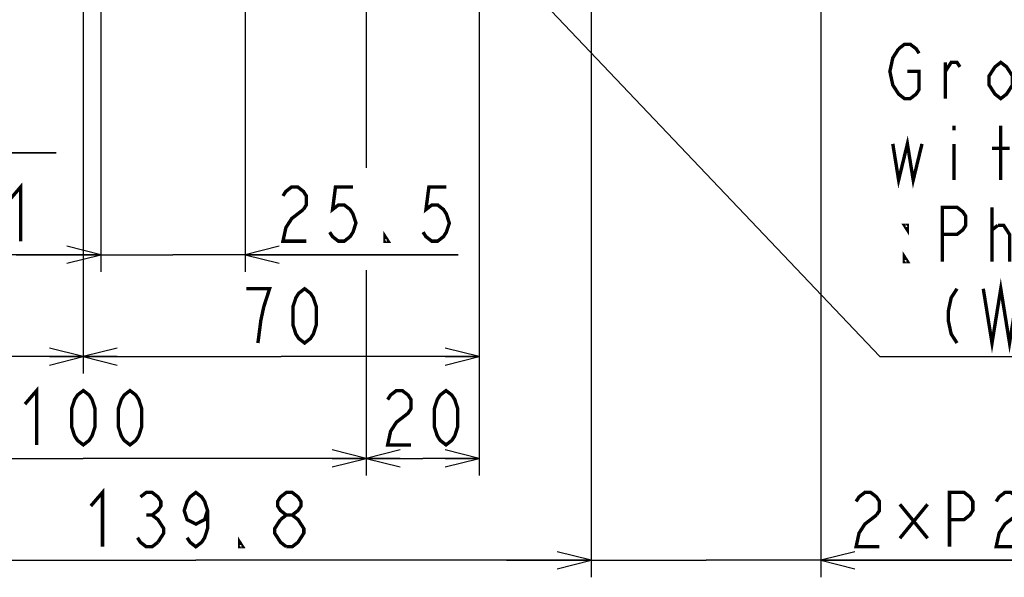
# Model space of a CAD drawing. Extents: x 28 to 410, y 32 to 287.
# Tile 63 of 78: x 296 to 354, y 117 to 150. Entities that reach past the tile are written whole.
import ezdxf

# ---------------------------------------------------------------- set-up
doc = ezdxf.new("R2010")
doc.units = 0
doc.header["$LTSCALE"] = 23.1
doc.layers.get('0').update_dxf_attribs({"linetype": 'CONTINUOUS'})
doc.layers.add('ALL_DIM', color=7, linetype='CONTINUOUS')
doc.layers.add('ALL_NOTE', color=7, linetype='CONTINUOUS')
doc.dimstyles.get("Standard").update_dxf_attribs({"dimtxt": 2.5, "dimasz": 2.5, "dimexe": 1.25, "dimexo": 0.625, "dimtad": 1, "dimcen": 2.5, "dimazin": 3, "dimtfac": 1, "dimtmove": 0, "dimatfit": 3})

# ---------------------------------------------------------------- blocks, each defined once
blk = doc.blocks.new('_OPEN')
at = {"color": 0, "linetype": 'BYBLOCK'}
for p, q in [((0, 0), (-1, 0.25)), ((-1, -0.25), (0, 0)), ((-1, 0), (0, 0))]:
    blk.add_line(p, q, dxfattribs=at)
blk = doc.blocks.new('*D22')
at = {"layer": 'ALL_DIM', "color": 2, "linetype": 'CONTINUOUS'}
for p, q in [((279.335, 167.434), (279.335, 141.434)), ((292.869, 167.434), (292.869, 141.434)), ((279.335, 142.434), (239.843, 142.434)), ((239.843, 142.434), (286.102, 142.434)), ((297.869, 142.434), (286.102, 142.434)), ((292.869, 142.434), (297.869, 142.434))]:
    blk.add_line(p, q, dxfattribs=at)
at = {"layer": 'ALL_DIM', "color": 2, "linetype": 'CONTINUOUS', "xscale": 2, "yscale": 2, "zscale": 2}
blk.add_blockref('_OPEN', (279.335, 142.434), dxfattribs=at)
at = {"layer": 'ALL_DIM', "color": 2, "linetype": 'CONTINUOUS', "xscale": 2, "yscale": 2, "zscale": 2, "rotation": 180}
blk.add_blockref('_OPEN', (292.869, 142.434), dxfattribs=at)
blk = doc.blocks.new('*D23')
at = {"layer": 'ALL_DIM', "color": 2, "linetype": 'CONTINUOUS'}
for p, q in [((282.802, 157.101), (282.802, 129.434)), ((299.469, 149.384), (299.469, 129.434)), ((282.802, 130.434), (291.135, 130.434)), ((299.469, 130.434), (291.135, 130.434))]:
    blk.add_line(p, q, dxfattribs=at)
at = {"layer": 'ALL_DIM', "color": 2, "linetype": 'CONTINUOUS', "xscale": 2, "yscale": 2, "zscale": 2, "rotation": 180}
blk.add_blockref('_OPEN', (282.802, 130.434), dxfattribs=at)
at = {"layer": 'ALL_DIM', "color": 2, "linetype": 'CONTINUOUS', "xscale": 2, "yscale": 2, "zscale": 2}
blk.add_blockref('_OPEN', (299.469, 130.434), dxfattribs=at)
blk = doc.blocks.new('*D24')
at = {"layer": 'ALL_DIM', "color": 2, "linetype": 'CONTINUOUS'}
for p, q in [((299.469, 150.977), (299.469, 129.434)), ((322.802, 150.361), (322.802, 129.434)), ((299.469, 130.434), (311.135, 130.434)), ((322.802, 130.434), (311.135, 130.434))]:
    blk.add_line(p, q, dxfattribs=at)
at = {"layer": 'ALL_DIM', "color": 2, "linetype": 'CONTINUOUS', "xscale": 2, "yscale": 2, "zscale": 2, "rotation": 180}
blk.add_blockref('_OPEN', (299.469, 130.434), dxfattribs=at)
at = {"layer": 'ALL_DIM', "color": 2, "linetype": 'CONTINUOUS', "xscale": 2, "yscale": 2, "zscale": 2}
blk.add_blockref('_OPEN', (322.802, 130.434), dxfattribs=at)
blk = doc.blocks.new('*D25')
at = {"layer": 'ALL_DIM', "color": 2, "linetype": 'CONTINUOUS'}
for p, q in [((300.502, 169.101), (300.502, 135.434)), ((282.802, 157.101), (282.802, 135.434)), ((282.802, 136.434), (291.652, 136.434)), ((300.502, 136.434), (291.652, 136.434))]:
    blk.add_line(p, q, dxfattribs=at)
at = {"layer": 'ALL_DIM', "color": 2, "linetype": 'CONTINUOUS', "xscale": 2, "yscale": 2, "zscale": 2, "rotation": 180}
blk.add_blockref('_OPEN', (282.802, 136.434), dxfattribs=at)
at = {"layer": 'ALL_DIM', "color": 2, "linetype": 'CONTINUOUS', "xscale": 2, "yscale": 2, "zscale": 2}
blk.add_blockref('_OPEN', (300.502, 136.434), dxfattribs=at)
blk = doc.blocks.new('*D26')
at = {"layer": 'ALL_DIM', "color": 2, "linetype": 'CONTINUOUS'}
for p, q in [((300.502, 169.101), (300.502, 135.434)), ((309.002, 169.101), (309.002, 135.434)), ((300.502, 136.434), (295.502, 136.434)), ((295.502, 136.434), (304.752, 136.434)), ((321.555, 136.434), (304.752, 136.434)), ((309.002, 136.434), (321.555, 136.434))]:
    blk.add_line(p, q, dxfattribs=at)
at = {"layer": 'ALL_DIM', "color": 2, "linetype": 'CONTINUOUS', "xscale": 2, "yscale": 2, "zscale": 2}
blk.add_blockref('_OPEN', (300.502, 136.434), dxfattribs=at)
at = {"layer": 'ALL_DIM', "color": 2, "linetype": 'CONTINUOUS', "xscale": 2, "yscale": 2, "zscale": 2, "rotation": 180}
blk.add_blockref('_OPEN', (309.002, 136.434), dxfattribs=at)
blk = doc.blocks.new('*D27')
at = {"layer": 'ALL_DIM', "color": 2, "linetype": 'CONTINUOUS'}
for p, q in [((316.135, 167.434), (316.135, 141.652)), ((282.802, 157.101), (282.802, 123.434)), ((316.135, 135.285), (316.135, 123.434)), ((282.802, 124.434), (299.469, 124.434)), ((316.135, 124.434), (299.469, 124.434))]:
    blk.add_line(p, q, dxfattribs=at)
at = {"layer": 'ALL_DIM', "color": 2, "linetype": 'CONTINUOUS', "xscale": 2, "yscale": 2, "zscale": 2, "rotation": 180}
blk.add_blockref('_OPEN', (282.802, 124.434), dxfattribs=at)
at = {"layer": 'ALL_DIM', "color": 2, "linetype": 'CONTINUOUS', "xscale": 2, "yscale": 2, "zscale": 2}
blk.add_blockref('_OPEN', (316.135, 124.434), dxfattribs=at)
blk = doc.blocks.new('*D28')
at = {"layer": 'ALL_DIM', "color": 2, "linetype": 'CONTINUOUS'}
for p, q in [((316.135, 167.434), (316.135, 141.553)), ((322.802, 167.44), (322.802, 123.434)), ((316.135, 135.532), (316.135, 123.434)), ((316.135, 124.434), (319.469, 124.434)), ((322.802, 124.434), (319.469, 124.434))]:
    blk.add_line(p, q, dxfattribs=at)
at = {"layer": 'ALL_DIM', "color": 2, "linetype": 'CONTINUOUS', "xscale": 2, "yscale": 2, "zscale": 2, "rotation": 180}
blk.add_blockref('_OPEN', (316.135, 124.434), dxfattribs=at)
at = {"layer": 'ALL_DIM', "color": 2, "linetype": 'CONTINUOUS', "xscale": 2, "yscale": 2, "zscale": 2}
blk.add_blockref('_OPEN', (322.802, 124.434), dxfattribs=at)
blk = doc.blocks.new('*D29')
at = {"layer": 'ALL_DIM', "color": 2, "linetype": 'CONTINUOUS'}
for p, q in [((329.402, 167.434), (329.402, 117.434)), ((282.802, 157.101), (282.802, 117.434)), ((282.802, 118.434), (306.102, 118.434)), ((329.402, 118.434), (306.102, 118.434))]:
    blk.add_line(p, q, dxfattribs=at)
at = {"layer": 'ALL_DIM', "color": 2, "linetype": 'CONTINUOUS', "xscale": 2, "yscale": 2, "zscale": 2, "rotation": 180}
blk.add_blockref('_OPEN', (282.802, 118.434), dxfattribs=at)
at = {"layer": 'ALL_DIM', "color": 2, "linetype": 'CONTINUOUS', "xscale": 2, "yscale": 2, "zscale": 2}
blk.add_blockref('_OPEN', (329.402, 118.434), dxfattribs=at)
blk = doc.blocks.new('*D30')
at = {"layer": 'ALL_DIM', "color": 2, "linetype": 'CONTINUOUS'}
for p, q in [((329.402, 167.434), (329.402, 117.434)), ((342.935, 167.434), (342.935, 117.434)), ((329.402, 118.434), (324.402, 118.434)), ((324.402, 118.434), (336.169, 118.434)), ((382.853, 118.434), (336.169, 118.434)), ((342.935, 118.434), (382.853, 118.434))]:
    blk.add_line(p, q, dxfattribs=at)
at = {"layer": 'ALL_DIM', "color": 2, "linetype": 'CONTINUOUS', "xscale": 2, "yscale": 2, "zscale": 2}
blk.add_blockref('_OPEN', (329.402, 118.434), dxfattribs=at)
at = {"layer": 'ALL_DIM', "color": 2, "linetype": 'CONTINUOUS', "xscale": 2, "yscale": 2, "zscale": 2, "rotation": 180}
blk.add_blockref('_OPEN', (342.935, 118.434), dxfattribs=at)

msp = doc.modelspace()

# ---------------------------------------------------------------- linework, layer by layer
at = {"layer": 'ALL_DIM', "color": 2, "linetype": 'CONTINUOUS', "const_width": 0.2}
for points in [[(295.092, 139.634), (295.78, 140.434), (295.78, 137.234)], [(311.235, 139.901), (311.407, 140.168), (311.751, 140.434), (312.095, 140.434), (312.439, 140.168), (312.611, 139.901), (312.611, 139.368), (312.439, 139.101)], [(315.363, 140.434), (314.331, 140.434), (314.159, 139.101), (314.503, 139.368), (314.847, 139.368), (315.191, 139.101), (315.363, 138.834), (315.535, 138.301), (315.363, 137.768), (315.191, 137.501), (314.847, 137.234), (314.503, 137.234), (314.159, 137.501), (313.987, 137.768)], [(320.867, 140.434), (319.835, 140.434), (319.663, 139.101), (320.007, 139.368), (320.351, 139.368), (320.695, 139.101), (320.867, 138.834), (321.039, 138.301), (320.867, 137.768), (320.695, 137.501), (320.351, 137.234), (320.007, 137.234), (319.663, 137.501), (319.491, 137.768)], [(312.439, 139.101), (311.751, 138.568), (311.407, 138.034), (311.235, 137.234), (312.611, 137.234)], [(317.427, 137.234), (317.255, 137.234), (317.255, 137.501), (317.427, 137.234)], [(309.759, 131.234), (309.931, 132.568), (310.103, 133.368), (310.275, 133.901), (310.447, 134.434), (309.071, 134.434)], [(312.511, 131.234), (312.167, 131.501), (311.995, 131.768), (311.823, 132.301), (311.823, 133.368), (311.995, 133.901), (312.167, 134.168), (312.511, 134.434), (312.855, 134.168), (313.027, 133.901), (313.199, 133.368), (313.199, 132.301), (313.027, 131.768), (312.855, 131.501), (312.511, 131.234)], [(296.029, 127.634), (296.717, 128.434), (296.717, 125.234)], [(299.469, 125.234), (299.125, 125.501), (298.953, 125.768), (298.781, 126.301), (298.781, 127.368), (298.953, 127.901), (299.125, 128.168), (299.469, 128.434), (299.813, 128.168), (299.985, 127.901), (300.157, 127.368), (300.157, 126.301), (299.985, 125.768), (299.813, 125.501), (299.469, 125.234)], [(302.221, 125.234), (301.877, 125.501), (301.705, 125.768), (301.533, 126.301), (301.533, 127.368), (301.705, 127.901), (301.877, 128.168), (302.221, 128.434), (302.565, 128.168), (302.737, 127.901), (302.909, 127.368), (302.909, 126.301), (302.737, 125.768), (302.565, 125.501), (302.221, 125.234)], [(317.405, 127.901), (317.577, 128.168), (317.921, 128.434), (318.265, 128.434), (318.609, 128.168), (318.781, 127.901), (318.781, 127.368), (318.609, 127.101), (318.265, 126.834), (317.921, 126.568), (317.577, 126.034), (317.405, 125.234), (318.781, 125.234)], [(320.845, 125.234), (320.501, 125.501), (320.329, 125.768), (320.157, 126.301), (320.157, 127.368), (320.329, 127.901), (320.501, 128.168), (320.845, 128.434), (321.189, 128.168), (321.361, 127.901), (321.533, 127.368), (321.533, 126.301), (321.361, 125.768), (321.189, 125.501), (320.845, 125.234)], [(299.91, 121.634), (300.598, 122.434), (300.598, 119.234)], [(302.834, 122.168), (303.178, 122.434), (303.522, 122.434), (303.866, 122.168), (304.038, 121.901), (304.038, 121.634), (303.866, 121.368), (303.522, 121.101), (303.866, 120.834), (304.038, 120.568), (304.21, 120.301), (304.21, 120.034), (303.866, 119.501)], [(306.79, 121.368), (306.618, 120.834), (306.102, 120.568), (305.586, 120.834), (305.414, 121.368), (305.586, 121.901), (305.758, 122.168), (306.102, 122.434), (306.446, 122.168), (306.618, 121.901), (306.79, 121.368), (306.79, 120.301), (306.618, 119.768), (306.446, 119.501), (306.102, 119.234), (305.758, 119.501), (305.586, 119.768)], [(311.434, 121.101), (311.09, 121.368), (310.918, 121.634), (310.918, 121.901), (311.09, 122.168), (311.434, 122.434), (311.778, 122.434), (312.122, 122.168), (312.294, 121.901), (312.294, 121.634), (312.122, 121.368), (311.778, 121.101)], [(345.013, 121.901), (345.185, 122.168), (345.529, 122.434), (345.873, 122.434), (346.217, 122.168), (346.389, 121.901), (346.389, 121.368), (346.217, 121.101)], [(350.517, 119.234), (350.517, 122.434), (351.377, 122.434), (351.721, 122.168), (351.893, 121.901), (351.893, 121.368), (351.721, 121.101), (351.377, 120.834), (350.517, 120.834)], [(353.269, 121.901), (353.441, 122.168), (353.785, 122.434), (354.129, 122.434), (354.473, 122.168), (354.645, 121.901), (354.645, 121.368), (354.473, 121.101), (354.129, 120.834), (353.785, 120.568), (353.441, 120.034), (353.269, 119.234), (354.645, 119.234)], [(347.593, 121.734), (349.227, 119.734)], [(349.227, 121.734), (347.593, 119.734)], [(303.178, 121.101), (303.522, 121.101)], [(311.434, 119.234), (311.09, 119.501), (310.918, 119.768), (310.746, 120.034), (310.746, 120.301), (311.09, 120.834)], [(311.09, 120.834), (311.434, 121.101), (311.778, 121.101), (312.122, 120.834), (312.294, 120.568), (312.466, 120.301), (312.466, 120.034), (312.294, 119.768), (312.122, 119.501), (311.778, 119.234), (311.434, 119.234)], [(346.217, 121.101), (345.529, 120.568), (345.185, 120.034), (345.013, 119.234), (346.389, 119.234)], [(303.866, 119.501), (303.522, 119.234), (303.178, 119.234), (302.834, 119.501), (302.662, 119.768)], [(308.854, 119.234), (308.682, 119.234), (308.682, 119.501), (308.854, 119.234)]]:
    msp.add_lwpolyline(points, dxfattribs=at)
at = {"layer": 'ALL_NOTE', "color": 2, "linetype": 'CONTINUOUS'}
for p, q in [((324.287, 153.713), (346.41, 130.434)), ((346.41, 130.434), (346.66, 130.434)), ((346.66, 130.434), (404.452, 130.434))]:
    msp.add_line(p, q, dxfattribs=at)
at = {"layer": 'ALL_NOTE', "color": 2, "linetype": 'CONTINUOUS', "const_width": 0.2}
for points in [[(348.036, 147.234), (348.724, 147.234), (348.724, 146.168), (348.552, 145.901), (348.208, 145.634), (347.864, 145.634), (347.52, 145.901), (347.348, 146.168), (347.176, 146.434), (347.004, 147.234), (347.176, 148.034), (347.52, 148.568)], [(347.52, 148.568), (347.864, 148.834), (348.208, 148.834), (348.552, 148.568), (348.724, 148.301)], [(350.272, 145.634), (350.272, 147.768)], [(350.272, 147.234), (350.616, 147.768), (350.96, 147.768), (351.132, 147.501)], [(354.228, 146.434), (353.884, 145.901), (353.54, 145.634), (353.196, 145.901), (352.852, 146.434), (352.852, 146.968), (353.196, 147.501), (353.54, 147.768), (353.884, 147.501), (354.228, 146.968), (354.228, 146.434)], [(350.788, 144.034), (350.788, 143.768)], [(353.54, 140.834), (353.54, 144.034)], [(347.176, 142.968), (347.52, 140.834), (348.036, 142.968), (348.38, 140.834), (348.896, 142.968)], [(350.788, 142.968), (350.788, 140.834)], [(353.024, 142.701), (354.056, 142.701)], [(350.1, 136.034), (350.1, 139.234), (350.96, 139.234), (351.304, 138.968), (351.476, 138.701), (351.476, 138.168), (351.304, 137.901), (350.96, 137.634), (350.1, 137.634)], [(353.024, 136.034), (353.024, 139.234)], [(348.036, 138.168), (348.036, 137.901), (347.864, 138.168), (348.036, 138.168)], [(353.024, 137.901), (353.368, 138.168)], [(353.368, 138.168), (353.712, 138.168), (354.056, 137.634), (354.056, 136.034)], [(348.036, 136.034), (347.864, 136.034), (347.864, 136.301), (348.036, 136.034)], [(352.508, 134.434), (353.024, 131.234), (353.54, 134.434), (354.056, 131.234), (354.572, 134.434)], [(350.96, 134.434), (350.616, 133.901), (350.444, 133.101), (350.444, 132.568), (350.616, 131.768), (350.96, 131.234)]]:
    msp.add_lwpolyline(points, dxfattribs=at)

# ---------------------------------------------------------------- dimensions: what is measured, and where the dimension line sits
at = {"layer": 'ALL_DIM', "color": 2, "linetype": 'CONTINUOUS'}
for base, p1, p2, picture, middle in [((300.502, 136.434), (282.802, 158.101), (300.502, 170.101), '*D25', (286.148, 136.434)), ((309.002, 136.434), (300.502, 170.101), (309.002, 170.101), '*D26', (310.547, 136.434)), ((292.869, 142.434), (279.335, 168.434), (292.869, 168.434), '*D22', (239.843, 142.434)), ((316.135, 124.434), (282.802, 158.101), (316.135, 168.434), '*D27', (295.341, 124.434)), ((329.402, 118.434), (282.802, 158.101), (329.402, 168.434), '*D29', (299.222, 118.434)), ((322.802, 124.434), (316.135, 168.434), (322.802, 168.44), '*D28', (316.717, 124.434)), ((342.935, 118.434), (329.402, 168.434), (342.935, 168.434), '*D30', (344.325, 118.434)), ((299.469, 130.434), (282.802, 158.101), (299.469, 150.384), '*D23', (288.383, 130.434)), ((322.802, 130.434), (299.469, 151.977), (322.802, 151.361), '*D24', (308.383, 130.434))]:
    dim = msp.add_linear_dim(base=base, p1=p1, p2=p2, dimstyle='Standard', dxfattribs=at)
    dim.commit()
    dim.dimension.update_dxf_attribs({"geometry": picture, "text_midpoint": middle, "dimtype": 128})

doc.saveas('drawing.dxf')
